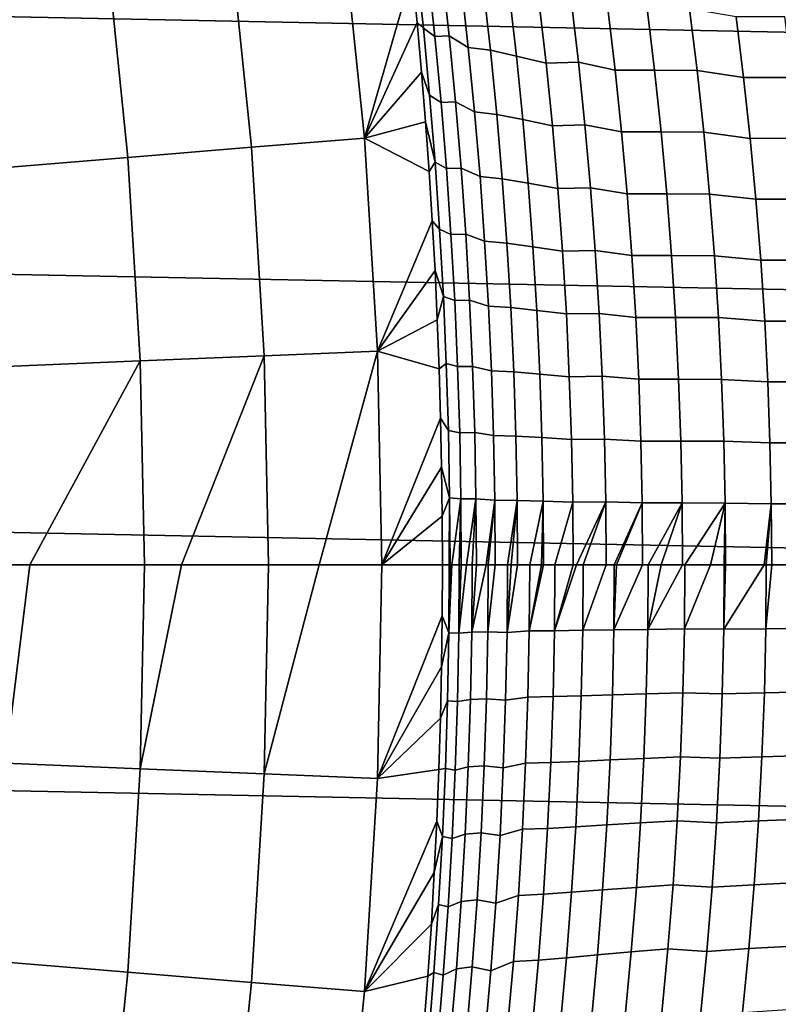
# Model space of a CAD drawing. Header units: metres. Extents: x -32 to 117, y -314 to 32.
# Tile 195 of 256: x 24.39 to 28.19, y -2.2 to 2.73. Entities that reach past the tile are written whole.
import ezdxf

# ---------------------------------------------------------------- set-up
doc = ezdxf.new("R2010")
doc.units = ezdxf.units.M
doc.layers.add('solid_24_501_064_XXX', color=7, linetype='CONTINUOUS')

msp = doc.modelspace()

# ---------------------------------------------------------------- linework, layer by layer
at = {"layer": 'solid_24_501_064_XXX'}
for points in [[(-32.089672, 5.148039, -303.5), (32.269005, 3.867984, -303.5), (32.397263, 2.582068, -303.5), (-32.269005, 3.867984, -303.5)], [(-32.269005, 3.867984, -303.5), (32.397263, 2.582068, -303.5), (32.474281, 1.29249, -303.5), (-32.397263, 2.582068, -303.5)], [(26.354031, 2.964261, 87.786125), (26.327305, 3.21439, 87.749245), (26.005852, 3.199101, 92.171654), (26.114697, 2.135697, 92.171654)], [(26.114697, 2.135697, 92.171654), (26.005852, 3.199101, 92.171654), (25.443037, 3.129866, 99.382652), (25.549526, 2.089476, 99.382652)], [(25.549526, 2.089476, 99.382652), (25.443037, 3.129866, 99.382652), (24.826681, 3.054045, 106.589211), (24.930592, 2.038859, 106.589211)], [(24.930592, 2.038859, 106.589211), (24.826681, 3.054045, 106.589211), (24.156818, 2.971642, 113.790924), (24.257925, 1.983847, 113.790924)], [(26.374695, 3.021526, 87.476868), (26.354031, 2.964261, 87.786125), (26.378529, 2.714652, 87.819824), (26.410009, 2.686306, 87.501358)], [(26.374695, 3.021526, 87.476868), (26.410009, 2.686306, 87.501358), (26.46715, 2.644714, 87.103683), (26.431973, 2.974762, 87.079697)], [(26.378529, 2.714652, 87.819824), (26.354031, 2.964261, 87.786125), (26.114697, 2.135697, 92.171654)], [(26.46715, 2.644714, 87.103683), (26.53863, 2.647043, 86.706039), (26.502443, 2.977367, 86.681755), (26.431973, 2.974762, 87.079697)], [(26.502443, 2.977367, 86.681755), (26.53863, 2.647043, 86.706039), (26.634861, 2.58982, 86.316414), (26.59931, 2.91302, 86.292908)], [(26.634861, 2.58982, 86.316414), (26.745075, 2.575841, 85.928612), (26.709019, 2.897282, 85.905075), (26.59931, 2.91302, 86.292908)], [(26.709019, 2.897282, 85.905075), (26.745075, 2.575841, 85.928612), (26.875174, 2.54599, 85.547539), (26.83909, 2.863695, 85.524261)], [(26.83909, 2.863695, 85.524261), (26.875174, 2.54599, 85.547539), (27.023909, 2.509886, 85.173393), (26.988028, 2.823074, 85.150475)], [(27.023909, 2.509886, 85.173393), (27.185701, 2.515849, 84.803665), (27.148861, 2.829736, 84.780312), (26.988028, 2.823074, 85.150475)], [(27.148861, 2.829736, 84.780312), (27.185701, 2.515849, 84.803665), (27.369846, 2.475595, 84.445274), (27.333435, 2.784442, 84.422356)], [(27.369846, 2.475595, 84.445274), (27.566427, 2.475363, 84.093025), (27.529327, 2.784129, 84.069771), (27.333435, 2.784442, 84.422356)], [(27.566427, 2.475363, 84.093025), (27.779591, 2.473628, 83.750565), (27.741886, 2.78212, 83.727005), (27.529327, 2.784129, 84.069771)], [(27.741886, 2.78212, 83.727005), (27.779591, 2.473628, 83.750565), (28.012562, 2.438752, 83.420952), (27.975319, 2.742861, 83.397713)], [(26.400816, 2.465533, 87.850441), (26.378529, 2.714652, 87.819824), (26.114697, 2.135697, 92.171654)], [(26.44121, 2.35086, 87.522942), (26.410009, 2.686306, 87.501358), (26.378529, 2.714652, 87.819824), (26.400816, 2.465533, 87.850441)], [(28.012562, 2.438752, 83.420952), (28.256979, 2.439001, 83.100021), (28.219189, 2.743074, 83.076424), (27.975319, 2.742861, 83.397713)], [(26.410009, 2.686306, 87.501358), (26.44121, 2.35086, 87.522942), (26.498228, 2.314449, 87.124809), (26.46715, 2.644714, 87.103683)], [(26.498228, 2.314449, 87.124809), (26.570601, 2.316496, 86.72744), (26.53863, 2.647043, 86.706039), (26.46715, 2.644714, 87.103683)], [(26.53863, 2.647043, 86.706039), (26.570601, 2.316496, 86.72744), (26.666267, 2.266407, 86.337128), (26.634861, 2.58982, 86.316414)], [(-32.397263, 2.582068, -303.5), (32.474281, 1.29249, -303.5), (32.5, 0, -303.5), (-32.474281, 1.29249, -303.5)], [(26.666267, 2.266407, 86.337128), (26.77693, 2.254184, 85.949348), (26.745075, 2.575841, 85.928612), (26.634861, 2.58982, 86.316414)], [(26.745075, 2.575841, 85.928612), (26.77693, 2.254184, 85.949348), (26.907051, 2.228068, 85.568054), (26.875174, 2.54599, 85.547539)], [(26.875174, 2.54599, 85.547539), (26.907051, 2.228068, 85.568054), (27.055611, 2.196481, 85.193596), (27.023909, 2.509886, 85.173393)], [(27.055611, 2.196481, 85.193596), (27.218252, 2.201729, 84.824234), (27.185701, 2.515849, 84.803665), (27.023909, 2.509886, 85.173393)], [(27.185701, 2.515849, 84.803665), (27.218252, 2.201729, 84.824234), (27.402018, 2.166515, 84.465477), (27.369846, 2.475595, 84.445274)], [(26.420908, 2.216878, 87.878036), (26.400816, 2.465533, 87.850441), (26.114697, 2.135697, 92.171654)], [(26.468277, 2.015232, 87.541634), (26.44121, 2.35086, 87.522942), (26.400816, 2.465533, 87.850441), (26.420908, 2.216878, 87.878036)], [(27.402018, 2.166515, 84.465477), (27.599211, 2.166347, 84.113518), (27.566427, 2.475363, 84.093025), (27.369846, 2.475595, 84.445274)], [(27.599211, 2.166347, 84.113518), (27.812908, 2.164867, 83.771339), (27.779591, 2.473628, 83.750565), (27.566427, 2.475363, 84.093025)], [(27.779591, 2.473628, 83.750565), (27.812908, 2.164867, 83.771339), (28.045471, 2.13437, 83.441444), (28.012562, 2.438752, 83.420952)], [(28.045471, 2.13437, 83.441444), (28.290373, 2.134633, 83.120827), (28.256979, 2.439001, 83.100021), (28.012562, 2.438752, 83.420952)], [(26.44121, 2.35086, 87.522942), (26.468277, 2.015232, 87.541634), (26.525188, 1.98401, 87.143112), (26.498228, 2.314449, 87.124809)], [(26.525188, 1.98401, 87.143112), (26.598335, 1.98577, 86.745972), (26.570601, 2.316496, 86.72744), (26.498228, 2.314449, 87.124809)], [(26.570601, 2.316496, 86.72744), (26.598335, 1.98577, 86.745972), (26.693516, 1.942825, 86.355072), (26.666267, 2.266407, 86.337128)], [(26.693516, 1.942825, 86.355072), (26.804567, 1.932354, 85.967308), (26.77693, 2.254184, 85.949348), (26.666267, 2.266407, 86.337128)], [(26.77693, 2.254184, 85.949348), (26.804567, 1.932354, 85.967308), (26.93471, 1.909972, 85.585823), (26.907051, 2.228068, 85.568054)], [(26.907051, 2.228068, 85.568054), (26.93471, 1.909972, 85.585823), (27.083115, 1.882901, 85.21109), (27.055611, 2.196481, 85.193596)], [(26.43882, 1.968656, 87.902695), (26.420908, 2.216878, 87.878036), (26.114697, 2.135697, 92.171654)], [(26.468277, 2.015232, 87.541634), (26.420908, 2.216878, 87.878036), (26.43882, 1.968656, 87.902695)], [(27.083115, 1.882901, 85.21109), (27.246492, 1.887422, 84.842056), (27.218252, 2.201729, 84.824234), (27.055611, 2.196481, 85.193596)], [(27.218252, 2.201729, 84.824234), (27.246492, 1.887422, 84.842056), (27.42993, 1.857245, 84.482979), (27.402018, 2.166515, 84.465477)], [(26.180077, 1.068738, 92.171654), (26.114697, 2.135697, 92.171654), (25.549526, 2.089476, 99.382652), (25.613491, 1.045608, 99.382652)], [(26.454567, 1.720838, 87.924492), (26.43882, 1.968656, 87.902695), (26.114697, 2.135697, 92.171654), (26.180077, 1.068738, 92.171654)], [(27.42993, 1.857245, 84.482979), (27.627655, 1.857127, 84.131271), (27.599211, 2.166347, 84.113518), (27.402018, 2.166515, 84.465477)], [(27.627655, 1.857127, 84.131271), (27.841818, 1.855887, 83.78933), (27.812908, 2.164867, 83.771339), (27.599211, 2.166347, 84.113518)], [(27.812908, 2.164867, 83.771339), (27.841818, 1.855887, 83.78933), (28.074028, 1.829761, 83.459198), (28.045471, 2.13437, 83.441444)], [(28.074028, 1.829761, 83.459198), (28.319349, 1.830021, 83.138855), (28.290373, 2.134633, 83.120827), (28.045471, 2.13437, 83.441444)], [(25.613491, 1.045608, 99.382652), (25.549526, 2.089476, 99.382652), (24.930592, 2.038859, 106.589211), (24.993006, 1.020278, 106.589211)], [(24.993006, 1.020278, 106.589211), (24.930592, 2.038859, 106.589211), (24.257925, 1.983847, 113.790924), (24.318655, 0.99275, 113.790924)], [(26.491192, 1.679464, 87.557457), (26.468277, 2.015232, 87.541634), (26.43882, 1.968656, 87.902695), (26.454567, 1.720838, 87.924492)], [(26.468277, 2.015232, 87.541634), (26.491192, 1.679464, 87.557457), (26.548014, 1.653438, 87.158607), (26.525188, 1.98401, 87.143112)], [(26.548014, 1.653438, 87.158607), (26.62182, 1.654908, 86.761658), (26.598335, 1.98577, 86.745972), (26.525188, 1.98401, 87.143112)], [(26.598335, 1.98577, 86.745972), (26.62182, 1.654908, 86.761658), (26.716585, 1.619114, 86.370255), (26.693516, 1.942825, 86.355072)], [(26.716585, 1.619114, 86.370255), (26.827969, 1.610392, 85.982506), (26.804567, 1.932354, 85.967308), (26.693516, 1.942825, 86.355072)], [(26.804567, 1.932354, 85.967308), (26.827969, 1.610392, 85.982506), (26.958128, 1.591743, 85.600861), (26.93471, 1.909972, 85.585823)], [(26.93471, 1.909972, 85.585823), (26.958128, 1.591743, 85.600861), (27.106403, 1.569187, 85.225899), (27.083115, 1.882901, 85.21109)], [(27.106403, 1.569187, 85.225899), (27.270409, 1.57297, 84.85714), (27.246492, 1.887422, 84.842056), (27.083115, 1.882901, 85.21109)], [(27.246492, 1.887422, 84.842056), (27.270409, 1.57297, 84.85714), (27.453566, 1.547829, 84.497787), (27.42993, 1.857245, 84.482979)], [(27.453566, 1.547829, 84.497787), (27.651745, 1.547748, 84.146294), (27.627655, 1.857127, 84.131271), (27.42993, 1.857245, 84.482979)], [(27.651745, 1.547748, 84.146294), (27.866302, 1.546735, 83.804558), (27.841818, 1.855887, 83.78933), (27.627655, 1.857127, 84.131271)], [(27.841818, 1.855887, 83.78933), (27.866302, 1.546735, 83.804558), (28.098213, 1.524975, 83.474228), (28.074028, 1.829761, 83.459198)], [(28.098213, 1.524975, 83.474228), (28.343893, 1.525216, 83.154121), (28.319349, 1.830021, 83.138855), (28.074028, 1.829761, 83.459198)], [(26.468163, 1.473444, 87.943428), (26.454567, 1.720838, 87.924492), (26.180077, 1.068738, 92.171654)], [(26.509947, 1.3436, 87.570412), (26.491192, 1.679464, 87.557457), (26.454567, 1.720838, 87.924492), (26.468163, 1.473444, 87.943428)], [(26.491192, 1.679464, 87.557457), (26.509947, 1.3436, 87.570412), (26.566696, 1.322775, 87.171288), (26.548014, 1.653438, 87.158607)], [(26.566696, 1.322775, 87.171288), (26.641041, 1.323953, 86.774498), (26.62182, 1.654908, 86.761658), (26.548014, 1.653438, 87.158607)], [(26.62182, 1.654908, 86.761658), (26.641041, 1.323953, 86.774498), (26.735468, 1.295313, 86.38269), (26.716585, 1.619114, 86.370255)], [(26.735468, 1.295313, 86.38269), (26.847122, 1.288339, 85.994957), (26.827969, 1.610392, 85.982506), (26.716585, 1.619114, 86.370255)], [(26.827969, 1.610392, 85.982506), (26.847122, 1.288339, 85.994957), (26.977297, 1.273422, 85.613182), (26.958128, 1.591743, 85.600861)], [(26.958128, 1.591743, 85.600861), (26.977297, 1.273422, 85.613182), (27.125467, 1.255381, 85.238029), (27.106403, 1.569187, 85.225899)], [(27.125467, 1.255381, 85.238029), (27.289988, 1.258416, 84.869492), (27.270409, 1.57297, 84.85714), (27.106403, 1.569187, 85.225899)], [(27.270409, 1.57297, 84.85714), (27.289988, 1.258416, 84.869492), (27.472918, 1.238308, 84.509926), (27.453566, 1.547829, 84.497787)], [(27.472918, 1.238308, 84.509926), (27.671469, 1.238255, 84.158607), (27.651745, 1.547748, 84.146294), (27.453566, 1.547829, 84.497787)], [(27.671469, 1.238255, 84.158607), (27.886349, 1.237458, 83.817039), (27.866302, 1.546735, 83.804558), (27.651745, 1.547748, 84.146294)], [(27.866302, 1.546735, 83.804558), (27.886349, 1.237458, 83.817039), (28.118017, 1.220058, 83.486542), (28.098213, 1.524975, 83.474228)], [(28.118017, 1.220058, 83.486542), (28.363991, 1.220266, 83.166626), (28.343893, 1.525216, 83.154121), (28.098213, 1.524975, 83.474228)], [(26.479626, 1.226542, 87.959412), (26.468163, 1.473444, 87.943428), (26.180077, 1.068738, 92.171654)], [(26.509947, 1.3436, 87.570412), (26.468163, 1.473444, 87.943428), (26.479626, 1.226542, 87.959412)], [(26.509947, 1.3436, 87.570412), (26.479626, 1.226542, 87.959412), (26.488972, 0.98015, 87.972443), (26.524534, 1.007681, 87.580513)], [(26.509947, 1.3436, 87.570412), (26.524534, 1.007681, 87.580513), (26.581226, 0.99206, 87.181183), (26.566696, 1.322775, 87.171288)], [(32.474281, -1.29249, -303.5), (-32.5, 0, -303.5), (-32.474281, 1.29249, -303.5), (32.5, 0, -303.5)], [(26.581226, 0.99206, 87.181183), (26.655993, 0.992944, 86.784508), (26.641041, 1.323953, 86.774498), (26.566696, 1.322775, 87.171288)], [(26.641041, 1.323953, 86.774498), (26.655993, 0.992944, 86.784508), (26.750156, 0.971464, 86.39238), (26.735468, 1.295313, 86.38269)], [(26.750156, 0.971464, 86.39238), (26.862022, 0.966234, 86.004662), (26.847122, 1.288339, 85.994957), (26.735468, 1.295313, 86.38269)], [(26.847122, 1.288339, 85.994957), (26.862022, 0.966234, 86.004662), (26.99221, 0.955049, 85.62278), (26.977297, 1.273422, 85.613182)], [(26.977297, 1.273422, 85.613182), (26.99221, 0.955049, 85.62278), (27.140299, 0.94152, 85.247482), (27.125467, 1.255381, 85.238029)], [(27.140299, 0.94152, 85.247482), (27.30522, 0.943802, 84.87912), (27.289988, 1.258416, 84.869492), (27.125467, 1.255381, 85.238029)], [(27.289988, 1.258416, 84.869492), (27.30522, 0.943802, 84.87912), (27.487974, 0.928724, 84.519379), (27.472918, 1.238308, 84.509926)], [(27.487974, 0.928724, 84.519379), (27.686813, 0.928691, 84.168198), (27.671469, 1.238255, 84.158607), (27.472918, 1.238308, 84.509926)], [(27.686813, 0.928691, 84.168198), (27.901949, 0.9281, 83.826759), (27.886349, 1.237458, 83.817039), (27.671469, 1.238255, 84.158607)], [(27.886349, 1.237458, 83.817039), (27.901949, 0.9281, 83.826759), (28.133429, 0.915056, 83.49614), (28.118017, 1.220058, 83.486542)], [(26.488972, 0.98015, 87.972443), (26.479626, 1.226542, 87.959412), (26.180077, 1.068738, 92.171654)], [(28.133429, 0.915056, 83.49614), (28.379633, 0.915221, 83.176376), (28.363991, 1.220266, 83.166626), (28.118017, 1.220058, 83.486542)], [(25.199446, 0, 104.500008), (25.613491, 1.045608, 99.382652), (24.993006, 1.020278, 106.589211), (25.013823, 0, 106.589211)], [(25.199446, 0, 104.500008), (25.634825, 0, 99.382652), (25.613491, 1.045608, 99.382652)], [(25.887814, 0, 96.25032), (26.180077, 1.068738, 92.171654), (25.613491, 1.045608, 99.382652), (25.634825, 0, 99.382652)], [(25.887814, 0, 96.25032), (26.201881, 0, 92.171654), (26.180077, 1.068738, 92.171654)], [(26.496216, 0.734284, 87.982521), (26.488972, 0.98015, 87.972443), (26.180077, 1.068738, 92.171654), (26.201881, 0, 92.171654)], [(24.440449, 0, 112.7435), (24.993006, 1.020278, 106.589211), (24.318655, 0.99275, 113.790924), (24.338911, 0, 113.790924)], [(24.440449, 0, 112.7435), (25.013823, 0, 106.589211), (24.993006, 1.020278, 106.589211)], [(26.534952, 0.671748, 87.587753), (26.524534, 1.007681, 87.580513), (26.488972, 0.98015, 87.972443), (26.496216, 0.734284, 87.982521)], [(26.524534, 1.007681, 87.580513), (26.534952, 0.671748, 87.587753), (26.591604, 0.661333, 87.188271), (26.581226, 0.99206, 87.181183)], [(26.591604, 0.661333, 87.188271), (26.66667, 0.661922, 86.791687), (26.655993, 0.992944, 86.784508), (26.581226, 0.99206, 87.181183)], [(26.655993, 0.992944, 86.784508), (26.66667, 0.661922, 86.791687), (26.760645, 0.647603, 86.39933), (26.750156, 0.971464, 86.39238)], [(26.760645, 0.647603, 86.39933), (26.872663, 0.644117, 86.01162), (26.862022, 0.966234, 86.004662), (26.750156, 0.971464, 86.39238)], [(26.862022, 0.966234, 86.004662), (26.872663, 0.644117, 86.01162), (27.002861, 0.636661, 85.629662), (26.99221, 0.955049, 85.62278)], [(26.99221, 0.955049, 85.62278), (27.002861, 0.636661, 85.629662), (27.150892, 0.627644, 85.254257), (27.140299, 0.94152, 85.247482)], [(27.150892, 0.627644, 85.254257), (27.316101, 0.629167, 84.886024), (27.30522, 0.943802, 84.87912), (27.140299, 0.94152, 85.247482)], [(27.30522, 0.943802, 84.87912), (27.316101, 0.629167, 84.886024), (27.49873, 0.619118, 84.526161), (27.487974, 0.928724, 84.519379)], [(27.49873, 0.619118, 84.526161), (27.697779, 0.619099, 84.175079), (27.686813, 0.928691, 84.168198), (27.487974, 0.928724, 84.519379)], [(27.697779, 0.619099, 84.175079), (27.913097, 0.618708, 83.833733), (27.901949, 0.9281, 83.826759), (27.686813, 0.928691, 84.168198)], [(27.901949, 0.9281, 83.826759), (27.913097, 0.618708, 83.833733), (28.144442, 0.610016, 83.503021), (28.133429, 0.915056, 83.49614)], [(28.144442, 0.610016, 83.503021), (28.390812, 0.61013, 83.183357), (28.379633, 0.915221, 83.176376), (28.133429, 0.915056, 83.49614)], [(26.501375, 0.48896, 87.989647), (26.496216, 0.734284, 87.982521), (26.201881, 0, 92.171654)], [(26.541197, 0.335841, 87.592125), (26.534952, 0.671748, 87.587753), (26.496216, 0.734284, 87.982521), (26.501375, 0.48896, 87.989647)], [(26.534952, 0.671748, 87.587753), (26.541197, 0.335841, 87.592125), (26.597826, 0.330634, 87.192551), (26.591604, 0.661333, 87.188271)], [(26.597826, 0.330634, 87.192551), (26.673073, 0.330928, 86.796021), (26.66667, 0.661922, 86.791687), (26.591604, 0.661333, 87.188271)], [(26.66667, 0.661922, 86.791687), (26.673073, 0.330928, 86.796021), (26.766935, 0.323769, 86.403526), (26.760645, 0.647603, 86.39933)], [(26.766935, 0.323769, 86.403526), (26.879045, 0.322026, 86.015823), (26.872663, 0.644117, 86.01162), (26.760645, 0.647603, 86.39933)], [(26.872663, 0.644117, 86.01162), (26.879045, 0.322026, 86.015823), (27.009249, 0.318299, 85.63382), (27.002861, 0.636661, 85.629662)], [(27.002861, 0.636661, 85.629662), (27.009249, 0.318299, 85.63382), (27.157248, 0.313791, 85.258347), (27.150892, 0.627644, 85.254257)], [(27.157248, 0.313791, 85.258347), (27.32263, 0.314553, 84.89019), (27.316101, 0.629167, 84.886024), (27.150892, 0.627644, 85.254257)], [(27.316101, 0.629167, 84.886024), (27.32263, 0.314553, 84.89019), (27.505184, 0.30953, 84.530251), (27.49873, 0.619118, 84.526161)], [(27.505184, 0.30953, 84.530251), (27.704359, 0.309521, 84.17923), (27.697779, 0.619099, 84.175079), (27.49873, 0.619118, 84.526161)], [(27.704359, 0.309521, 84.17923), (27.919786, 0.309327, 83.837936), (27.913097, 0.618708, 83.833733), (27.697779, 0.619099, 84.175079)], [(27.913097, 0.618708, 83.833733), (27.919786, 0.309327, 83.837936), (28.151052, 0.304982, 83.507172), (28.144442, 0.610016, 83.503021)], [(28.151052, 0.304982, 83.507172), (28.397524, 0.30504, 83.187576), (28.390812, 0.61013, 83.183357), (28.144442, 0.610016, 83.503021)], [(26.504467, 0.244194, 87.99382), (26.501375, 0.48896, 87.989647), (26.201881, 0, 92.171654)], [(26.541197, 0.335841, 87.592125), (26.501375, 0.48896, 87.989647), (26.504467, 0.244194, 87.99382)], [(26.539305, 0, 87.627945), (26.541197, 0.335841, 87.592125), (26.504467, 0.244194, 87.99382), (26.505505, 0, 87.995041)], [(26.541197, 0.335841, 87.592125), (26.539305, 0, 87.627945), (26.54328, 0, 87.59362)], [(26.541197, 0.335841, 87.592125), (26.54328, 0, 87.59362), (26.55234, 0, 87.519501), (26.597826, 0.330634, 87.192551)], [(26.597826, 0.330634, 87.192551), (26.55234, 0, 87.519501), (26.588871, 0, 87.262276)], [(26.597826, 0.330634, 87.192551), (26.588871, 0, 87.262276), (26.599901, 0, 87.194016)], [(26.597826, 0.330634, 87.192551), (26.599901, 0, 87.194016), (26.625521, 0, 87.047295), (26.673073, 0.330928, 86.796021)], [(26.673073, 0.330928, 86.796021), (26.625521, 0, 87.047295), (26.654078, 0, 86.899063)], [(26.673073, 0.330928, 86.796021), (26.654078, 0, 86.899063), (26.675207, 0, 86.797501)], [(26.673073, 0.330928, 86.796021), (26.675207, 0, 86.797501), (26.724817, 0, 86.57988), (26.766935, 0.323769, 86.403526)], [(26.766935, 0.323769, 86.403526), (26.724817, 0, 86.57988), (26.734804, 0, 86.538986)], [(26.766935, 0.323769, 86.403526), (26.734804, 0, 86.538986), (26.769033, 0, 86.404961)], [(26.766935, 0.323769, 86.403526), (26.769033, 0, 86.404961), (26.830904, -0.000001, 86.182701), (26.879045, 0.322026, 86.015823)], [(26.879045, 0.322026, 86.015823), (26.830904, -0.000001, 86.182701), (26.84992, -0.000001, 86.118698)], [(26.879045, 0.322026, 86.015823), (26.84992, -0.000001, 86.118698), (26.881174, -0.000001, 86.01725)], [(26.879045, 0.322026, 86.015823), (26.881174, -0.000001, 86.01725), (26.9422, -0.000001, 85.830872), (27.009249, 0.318299, 85.63382)], [(27.009249, 0.318299, 85.63382), (26.9422, -0.000001, 85.830872), (27.000444, -0.000001, 85.665184)], [(27.009249, 0.318299, 85.63382), (27.000444, -0.000001, 85.665184), (27.011381, -0.000001, 85.635239)], [(27.009249, 0.318299, 85.63382), (27.011381, -0.000001, 85.635239), (27.068487, -0.000001, 85.484138), (27.157248, 0.313791, 85.258347)], [(27.157248, 0.313791, 85.258347), (27.068487, -0.000001, 85.484138), (27.159369, -0.000001, 85.259743)], [(27.157248, 0.313791, 85.258347), (27.159369, -0.000001, 85.259743), (27.175926, -0.000001, 85.220726), (27.32263, 0.314553, 84.89019)], [(27.32263, 0.314553, 84.89019), (27.175926, -0.000001, 85.220726), (27.209532, -0.000001, 85.143143)], [(27.32263, 0.314553, 84.89019), (27.209532, -0.000001, 85.143143), (27.324808, -0.000001, 84.891617)], [(27.32263, 0.314553, 84.89019), (27.324808, -0.000001, 84.891617), (27.365076, -0.000001, 84.80851), (27.505184, 0.30953, 84.530251)], [(27.505184, 0.30953, 84.530251), (27.365076, -0.000001, 84.80851), (27.375822, -0.000001, 84.786705)], [(27.505184, 0.30953, 84.530251), (27.375822, -0.000001, 84.786705), (27.507338, -0.000001, 84.531647)], [(27.505184, 0.30953, 84.530251), (27.507338, -0.000001, 84.531647), (27.534832, -0.000001, 84.480858), (27.704359, 0.309521, 84.17923)], [(27.704359, 0.309521, 84.17923), (27.534832, -0.000001, 84.480858), (27.599518, -0.000001, 84.364456)], [(27.704359, 0.309521, 84.17923), (27.599518, -0.000001, 84.364456), (27.706556, -0.000001, 84.180649)], [(27.704359, 0.309521, 84.17923), (27.706556, -0.000001, 84.180649), (27.718487, -0.000001, 84.160789), (27.919786, 0.309327, 83.837936)], [(27.919786, 0.309327, 83.837936), (27.718487, -0.000001, 84.160789), (27.846319, -0.000001, 83.955284)], [(27.919786, 0.309327, 83.837936), (27.846319, -0.000001, 83.955284), (27.915705, -0.000001, 83.848892)], [(27.919786, 0.309327, 83.837936), (27.915705, -0.000001, 83.848892), (27.922022, -0.000001, 83.839371)], [(27.919786, 0.309327, 83.837936), (27.922022, -0.000001, 83.839371), (28.115465, -0.000001, 83.560448), (28.151052, 0.304982, 83.507172)], [(28.151052, 0.304982, 83.507172), (28.115465, -0.000001, 83.560448), (28.12612, -0.000001, 83.545746)], [(28.151052, 0.304982, 83.507172), (28.12612, -0.000001, 83.545746), (28.153263, -0.000001, 83.508591)], [(28.151052, 0.304982, 83.507172), (28.153263, -0.000001, 83.508591), (28.349346, -0.000001, 83.251907), (28.397524, 0.30504, 83.187576)], [(26.505505, 0, 87.995041), (26.504467, 0.244194, 87.99382), (26.201881, 0, 92.171654)], [(32.397263, -2.582068, -303.5), (-32.474281, -1.29249, -303.5), (-32.5, 0, -303.5), (32.474281, -1.29249, -303.5)], [(26.504372, -0.255297, 87.993683), (26.505505, 0, 87.995041), (26.201881, 0, 92.171654), (26.180077, -1.068738, 92.171654)], [(26.53718, -0.339887, 87.626427), (26.539305, 0, 87.627945), (26.505505, 0, 87.995041), (26.504372, -0.255297, 87.993683)], [(24.318655, -0.99275, 113.790924), (24.440449, 0, 112.7435), (24.338911, 0, 113.790924)], [(24.993006, -1.020278, 106.589211), (25.013823, 0, 106.589211), (24.440449, 0, 112.7435), (24.318655, -0.99275, 113.790924)], [(24.993006, -1.020278, 106.589211), (25.199446, 0, 104.500008), (25.013823, 0, 106.589211)], [(25.613491, -1.045608, 99.382652), (25.634825, 0, 99.382652), (25.199446, 0, 104.500008), (24.993006, -1.020278, 106.589211)], [(25.613491, -1.045608, 99.382652), (25.887814, 0, 96.25032), (25.634825, 0, 99.382652)], [(26.180077, -1.068738, 92.171654), (26.201881, 0, 92.171654), (25.887814, 0, 96.25032), (25.613491, -1.045608, 99.382652)], [(26.54328, 0, 87.59362), (26.539305, 0, 87.627945), (26.53718, -0.339887, 87.626427)], [(26.55234, 0, 87.519501), (26.54328, 0, 87.59362), (26.53718, -0.339887, 87.626427)], [(26.58666, -0.342215, 87.260719), (26.588871, 0, 87.262276), (26.55234, 0, 87.519501), (26.53718, -0.339887, 87.626427)], [(26.599901, 0, 87.194016), (26.588871, 0, 87.262276), (26.58666, -0.342215, 87.260719)], [(26.625521, 0, 87.047295), (26.599901, 0, 87.194016), (26.58666, -0.342215, 87.260719)], [(26.65188, -0.337023, 86.897545), (26.654078, 0, 86.899063), (26.625521, 0, 87.047295), (26.58666, -0.342215, 87.260719)], [(26.675207, 0, 86.797501), (26.654078, 0, 86.899063), (26.65188, -0.337023, 86.897545)], [(26.724817, 0, 86.57988), (26.675207, 0, 86.797501), (26.65188, -0.337023, 86.897545)], [(26.732574, -0.335404, 86.53746), (26.734804, 0, 86.538986), (26.724817, 0, 86.57988), (26.65188, -0.337023, 86.897545)], [(26.769033, 0, 86.404961), (26.734804, 0, 86.538986), (26.732574, -0.335404, 86.53746)], [(26.828579, -0.338531, 86.181137), (26.830904, -0.000001, 86.182701), (26.769033, 0, 86.404961), (26.732574, -0.335404, 86.53746)], [(26.84992, -0.000001, 86.118698), (26.830904, -0.000001, 86.182701), (26.828579, -0.338531, 86.181137)], [(26.881174, -0.000001, 86.01725), (26.84992, -0.000001, 86.118698), (26.828579, -0.338531, 86.181137)], [(26.93993, -0.330783, 85.829353), (26.9422, -0.000001, 85.830872), (26.881174, -0.000001, 86.01725), (26.828579, -0.338531, 86.181137)], [(27.000444, -0.000001, 85.665184), (26.9422, -0.000001, 85.830872), (26.93993, -0.330783, 85.829353)], [(27.011381, -0.000001, 85.635239), (27.000444, -0.000001, 85.665184), (26.93993, -0.330783, 85.829353)], [(27.066181, -0.329734, 85.482613), (27.068487, -0.000001, 85.484138), (27.011381, -0.000001, 85.635239), (26.93993, -0.330783, 85.829353)], [(27.159369, -0.000001, 85.259743), (27.068487, -0.000001, 85.484138), (27.066181, -0.329734, 85.482613)], [(27.175926, -0.000001, 85.220726), (27.159369, -0.000001, 85.259743), (27.066181, -0.329734, 85.482613)], [(27.207205, -0.327768, 85.141617), (27.209532, -0.000001, 85.143143), (27.175926, -0.000001, 85.220726), (27.066181, -0.329734, 85.482613)], [(27.324808, -0.000001, 84.891617), (27.209532, -0.000001, 85.143143), (27.207205, -0.327768, 85.141617)], [(27.362736, -0.325349, 84.806992), (27.365076, -0.000001, 84.80851), (27.324808, -0.000001, 84.891617), (27.207205, -0.327768, 85.141617)], [(27.375822, -0.000001, 84.786705), (27.365076, -0.000001, 84.80851), (27.362736, -0.325349, 84.806992)], [(27.507338, -0.000001, 84.531647), (27.375822, -0.000001, 84.786705), (27.362736, -0.325349, 84.806992)], [(27.532484, -0.322795, 84.47934), (27.534832, -0.000001, 84.480858), (27.507338, -0.000001, 84.531647), (27.362736, -0.325349, 84.806992)], [(27.599518, -0.000001, 84.364456), (27.534832, -0.000001, 84.480858), (27.532484, -0.322795, 84.47934)], [(27.706556, -0.000001, 84.180649), (27.599518, -0.000001, 84.364456), (27.532484, -0.322795, 84.47934)], [(27.716135, -0.320258, 84.159279), (27.718487, -0.000001, 84.160789), (27.706556, -0.000001, 84.180649), (27.532484, -0.322795, 84.47934)], [(27.846319, -0.000001, 83.955284), (27.718487, -0.000001, 84.160789), (27.716135, -0.320258, 84.159279)], [(27.913277, -0.322638, 83.847336), (27.915705, -0.000001, 83.848892), (27.846319, -0.000001, 83.955284), (27.716135, -0.320258, 84.159279)], [(27.922022, -0.000001, 83.839371), (27.915705, -0.000001, 83.848892), (27.913277, -0.322638, 83.847336)], [(28.115465, -0.000001, 83.560448), (27.922022, -0.000001, 83.839371), (27.913277, -0.322638, 83.847336)], [(28.123692, -0.320166, 83.544197), (28.12612, -0.000001, 83.545746), (28.115465, -0.000001, 83.560448), (27.913277, -0.322638, 83.847336)], [(28.153263, -0.000001, 83.508591), (28.12612, -0.000001, 83.545746), (28.123692, -0.320166, 83.544197)], [(28.346916, -0.318012, 83.250351), (28.349346, -0.000001, 83.251907), (28.153263, -0.000001, 83.508591), (28.123692, -0.320166, 83.544197)], [(26.500994, -0.511199, 87.989105), (26.504372, -0.255297, 87.993683), (26.180077, -1.068738, 92.171654)], [(26.53718, -0.339887, 87.626427), (26.504372, -0.255297, 87.993683), (26.500994, -0.511199, 87.989105)], [(26.53718, -0.339887, 87.626427), (26.500994, -0.511199, 87.989105), (26.495354, -0.76769, 87.981308), (26.530796, -0.679836, 87.621956)], [(26.580025, -0.684494, 87.256149), (26.58666, -0.342215, 87.260719), (26.53718, -0.339887, 87.626427), (26.530796, -0.679836, 87.621956)], [(26.65188, -0.337023, 86.897545), (26.58666, -0.342215, 87.260719), (26.580025, -0.684494, 87.256149), (26.645283, -0.674109, 86.893066)], [(26.725883, -0.670871, 86.53299), (26.732574, -0.335404, 86.53746), (26.65188, -0.337023, 86.897545), (26.645283, -0.674109, 86.893066)], [(26.8216, -0.677125, 86.176529), (26.828579, -0.338531, 86.181137), (26.732574, -0.335404, 86.53746), (26.725883, -0.670871, 86.53299)], [(26.93993, -0.330783, 85.829353), (26.828579, -0.338531, 86.181137), (26.8216, -0.677125, 86.176529), (26.933115, -0.661626, 85.824905)], [(27.059259, -0.659528, 85.478142), (27.066181, -0.329734, 85.482613), (26.93993, -0.330783, 85.829353), (26.933115, -0.661626, 85.824905)], [(27.200222, -0.655594, 85.137146), (27.207205, -0.327768, 85.141617), (27.066181, -0.329734, 85.482613), (27.059259, -0.659528, 85.478142)], [(27.355719, -0.650755, 84.802528), (27.362736, -0.325349, 84.806992), (27.207205, -0.327768, 85.141617), (27.200222, -0.655594, 85.137146)], [(27.532484, -0.322795, 84.47934), (27.362736, -0.325349, 84.806992), (27.355719, -0.650755, 84.802528), (27.525446, -0.645644, 84.474892)], [(27.716135, -0.320258, 84.159279), (27.532484, -0.322795, 84.47934), (27.525446, -0.645644, 84.474892), (27.709084, -0.640569, 84.154839)], [(27.906002, -0.645327, 83.842773), (27.913277, -0.322638, 83.847336), (27.716135, -0.320258, 84.159279), (27.709084, -0.640569, 84.154839)], [(28.123692, -0.320166, 83.544197), (27.913277, -0.322638, 83.847336), (27.906002, -0.645327, 83.842773), (28.116421, -0.64038, 83.539635)], [(28.346916, -0.318012, 83.250351), (28.123692, -0.320166, 83.544197), (28.116421, -0.64038, 83.539635), (28.339643, -0.636071, 83.245796)], [(26.495354, -0.76769, 87.981308), (26.500994, -0.511199, 87.989105), (26.180077, -1.068738, 92.171654)], [(27.709084, -0.640569, 84.154839), (27.525446, -0.645644, 84.474892), (27.513716, -0.968504, 84.467514), (27.697334, -0.960886, 84.147484)], [(27.893883, -0.968018, 83.835205), (27.906002, -0.645327, 83.842773), (27.709084, -0.640569, 84.154839), (27.697334, -0.960886, 84.147484)], [(28.116421, -0.64038, 83.539635), (27.906002, -0.645327, 83.842773), (27.893883, -0.968018, 83.835205), (28.104307, -0.960593, 83.532082)], [(28.339643, -0.636071, 83.245796), (28.116421, -0.64038, 83.539635), (28.104307, -0.960593, 83.532082), (28.32753, -0.954122, 83.238235)], [(26.520151, -1.019806, 87.614563), (26.530796, -0.679836, 87.621956), (26.495354, -0.76769, 87.981308), (26.487434, -1.024751, 87.970291)], [(26.568958, -1.026794, 87.248581), (26.580025, -0.684494, 87.256149), (26.530796, -0.679836, 87.621956), (26.520151, -1.019806, 87.614563)], [(26.645283, -0.674109, 86.893066), (26.580025, -0.684494, 87.256149), (26.568958, -1.026794, 87.248581), (26.634283, -1.011216, 86.885658)], [(26.714724, -1.006359, 86.525574), (26.725883, -0.670871, 86.53299), (26.645283, -0.674109, 86.893066), (26.634283, -1.011216, 86.885658)], [(26.809965, -1.015739, 86.168892), (26.8216, -0.677125, 86.176529), (26.725883, -0.670871, 86.53299), (26.714724, -1.006359, 86.525574)], [(26.933115, -0.661626, 85.824905), (26.8216, -0.677125, 86.176529), (26.809965, -1.015739, 86.168892), (26.921751, -0.992489, 85.817535)], [(27.047722, -0.989339, 85.470734), (27.059259, -0.659528, 85.478142), (26.933115, -0.661626, 85.824905), (26.921751, -0.992489, 85.817535)], [(27.188581, -0.983437, 85.12973), (27.200222, -0.655594, 85.137146), (27.059259, -0.659528, 85.478142), (27.047722, -0.989339, 85.470734)], [(27.355719, -0.650755, 84.802528), (27.200222, -0.655594, 85.137146), (27.188581, -0.983437, 85.12973), (27.344021, -0.976174, 84.795128)], [(27.525446, -0.645644, 84.474892), (27.355719, -0.650755, 84.802528), (27.344021, -0.976174, 84.795128), (27.513716, -0.968504, 84.467514)], [(26.487434, -1.024751, 87.970291), (26.495354, -0.76769, 87.981308), (26.180077, -1.068738, 92.171654)], [(27.172287, -1.31125, 85.119392), (27.188581, -0.983437, 85.12973), (27.047722, -0.989339, 85.470734), (27.031569, -1.319125, 85.460388)], [(27.344021, -0.976174, 84.795128), (27.188581, -0.983437, 85.12973), (27.172287, -1.31125, 85.119392), (27.327648, -1.301561, 84.784813)], [(27.513716, -0.968504, 84.467514), (27.344021, -0.976174, 84.795128), (27.327648, -1.301561, 84.784813), (27.497295, -1.291329, 84.457222)], [(27.697334, -0.960886, 84.147484), (27.513716, -0.968504, 84.467514), (27.497295, -1.291329, 84.457222), (27.680889, -1.281164, 84.137215)], [(27.876923, -1.290661, 83.824646), (27.893883, -0.968018, 83.835205), (27.697334, -0.960886, 84.147484), (27.680889, -1.281164, 84.137215)], [(28.104307, -0.960593, 83.532082), (27.893883, -0.968018, 83.835205), (27.876923, -1.290661, 83.824646), (28.087355, -1.280751, 83.521538)], [(28.32753, -0.954122, 83.238235), (28.104307, -0.960593, 83.532082), (28.087355, -1.280751, 83.521538), (28.310579, -1.272113, 83.227692)], [(24.930592, -2.038859, 106.589211), (24.993006, -1.020278, 106.589211), (24.318655, -0.99275, 113.790924), (24.257925, -1.983847, 113.790924)], [(25.549526, -2.089476, 99.382652), (25.613491, -1.045608, 99.382652), (24.993006, -1.020278, 106.589211), (24.930592, -2.038859, 106.589211)], [(26.487434, -1.024751, 87.970291), (26.180077, -1.068738, 92.171654), (26.114697, -2.135697, 92.171654), (26.477219, -1.282364, 87.956055)], [(26.505245, -1.359755, 87.604233), (26.520151, -1.019806, 87.614563), (26.487434, -1.024751, 87.970291), (26.477219, -1.282364, 87.956055)], [(26.553463, -1.369071, 87.238022), (26.568958, -1.026794, 87.248581), (26.520151, -1.019806, 87.614563), (26.505245, -1.359755, 87.604233)], [(26.634283, -1.011216, 86.885658), (26.568958, -1.026794, 87.248581), (26.553463, -1.369071, 87.238022), (26.618881, -1.348303, 86.875313)], [(26.699099, -1.341827, 86.515228), (26.714724, -1.006359, 86.525574), (26.634283, -1.011216, 86.885658), (26.618881, -1.348303, 86.875313)], [(26.793673, -1.354329, 86.158241), (26.809965, -1.015739, 86.168892), (26.714724, -1.006359, 86.525574), (26.699099, -1.341827, 86.515228)], [(26.921751, -0.992489, 85.817535), (26.809965, -1.015739, 86.168892), (26.793673, -1.354329, 86.158241), (26.905844, -1.32333, 85.807251)], [(27.031569, -1.319125, 85.460388), (27.047722, -0.989339, 85.470734), (26.921751, -0.992489, 85.817535), (26.905844, -1.32333, 85.807251)], [(26.114697, -2.135697, 92.171654), (26.180077, -1.068738, 92.171654), (25.613491, -1.045608, 99.382652), (25.549526, -2.089476, 99.382652)], [(27.680889, -1.281164, 84.137215), (27.497295, -1.291329, 84.457222), (27.476194, -1.61407, 84.444016), (27.659756, -1.601354, 84.124039)], [(27.855127, -1.613203, 83.811089), (27.876923, -1.290661, 83.824646), (27.680889, -1.281164, 84.137215), (27.659756, -1.601354, 84.124039)], [(28.087355, -1.280751, 83.521538), (27.876923, -1.290661, 83.824646), (27.855127, -1.613203, 83.811089), (28.065575, -1.600802, 83.508003)], [(28.310579, -1.272113, 83.227692), (28.087355, -1.280751, 83.521538), (28.065575, -1.600802, 83.508003), (28.288801, -1.58999, 83.214149)], [(32.269005, -3.867984, -303.5), (-32.397263, -2.582068, -303.5), (-32.474281, -1.29249, -303.5), (32.397263, -2.582068, -303.5)], [(26.464685, -1.54051, 87.938591), (26.477219, -1.282364, 87.956055), (26.114697, -2.135697, 92.171654)], [(26.505245, -1.359755, 87.604233), (26.477219, -1.282364, 87.956055), (26.464685, -1.54051, 87.938591)], [(26.905844, -1.32333, 85.807251), (26.793673, -1.354329, 86.158241), (26.77273, -1.692849, 86.144569), (26.885393, -1.654104, 85.794044)], [(27.010805, -1.648842, 85.447113), (27.031569, -1.319125, 85.460388), (26.905844, -1.32333, 85.807251), (26.885393, -1.654104, 85.794044)], [(27.151344, -1.63899, 85.10611), (27.172287, -1.31125, 85.119392), (27.031569, -1.319125, 85.460388), (27.010805, -1.648842, 85.447113)], [(27.327648, -1.301561, 84.784813), (27.172287, -1.31125, 85.119392), (27.151344, -1.63899, 85.10611), (27.306604, -1.62687, 84.771561)], [(27.497295, -1.291329, 84.457222), (27.327648, -1.301561, 84.784813), (27.306604, -1.62687, 84.771561), (27.476194, -1.61407, 84.444016)], [(26.505245, -1.359755, 87.604233), (26.464685, -1.54051, 87.938591), (26.44982, -1.799156, 87.917938), (26.48608, -1.69964, 87.590988)], [(26.533543, -1.711282, 87.224464), (26.553463, -1.369071, 87.238022), (26.505245, -1.359755, 87.604233), (26.48608, -1.69964, 87.590988)], [(26.618881, -1.348303, 86.875313), (26.553463, -1.369071, 87.238022), (26.533543, -1.711282, 87.224464), (26.599081, -1.685328, 86.862038)], [(26.679014, -1.67723, 86.501945), (26.699099, -1.341827, 86.515228), (26.618881, -1.348303, 86.875313), (26.599081, -1.685328, 86.862038)], [(26.77273, -1.692849, 86.144569), (26.793673, -1.354329, 86.158241), (26.699099, -1.341827, 86.515228), (26.679014, -1.67723, 86.501945)], [(26.44982, -1.799156, 87.917938), (26.464685, -1.54051, 87.938591), (26.114697, -2.135697, 92.171654)], [(27.476194, -1.61407, 84.444016), (27.306604, -1.62687, 84.771561), (27.280901, -1.952055, 84.755379), (27.450422, -1.936682, 84.427879)], [(27.659756, -1.601354, 84.124039), (27.476194, -1.61407, 84.444016), (27.450422, -1.936682, 84.427879), (27.633945, -1.921407, 84.107941)], [(27.82851, -1.935594, 83.794533), (27.855127, -1.613203, 83.811089), (27.659756, -1.601354, 84.124039), (27.633945, -1.921407, 84.107941)], [(28.065575, -1.600802, 83.508003), (27.855127, -1.613203, 83.811089), (27.82851, -1.935594, 83.794533), (28.038975, -1.920693, 83.491478)], [(28.288801, -1.58999, 83.214149), (28.065575, -1.600802, 83.508003), (28.038975, -1.920693, 83.491478), (28.262207, -1.907696, 83.197617)], [(26.885393, -1.654104, 85.794044), (26.77273, -1.692849, 86.144569), (26.747149, -2.031255, 86.127861), (26.860415, -1.984769, 85.777916)], [(26.985443, -1.978443, 85.430901), (27.010805, -1.648842, 85.447113), (26.885393, -1.654104, 85.794044), (26.860415, -1.984769, 85.777916)], [(27.125763, -1.966611, 85.089897), (27.151344, -1.63899, 85.10611), (27.010805, -1.648842, 85.447113), (26.985443, -1.978443, 85.430901)], [(27.306604, -1.62687, 84.771561), (27.151344, -1.63899, 85.10611), (27.125763, -1.966611, 85.089897), (27.280901, -1.952055, 84.755379)], [(26.462666, -2.039419, 87.574799), (26.48608, -1.69964, 87.590988), (26.44982, -1.799156, 87.917938), (26.4326, -2.058225, 87.894173)], [(26.509207, -2.053383, 87.207909), (26.533543, -1.711282, 87.224464), (26.48608, -1.69964, 87.590988), (26.462666, -2.039419, 87.574799)], [(26.599081, -1.685328, 86.862038), (26.533543, -1.711282, 87.224464), (26.509207, -2.053383, 87.207909), (26.57489, -2.022247, 86.845825)], [(26.654476, -2.012528, 86.485718), (26.679014, -1.67723, 86.501945), (26.599081, -1.685328, 86.862038), (26.57489, -2.022247, 86.845825)], [(26.747149, -2.031255, 86.127861), (26.77273, -1.692849, 86.144569), (26.679014, -1.67723, 86.501945), (26.654476, -2.012528, 86.485718)], [(26.4326, -2.058225, 87.894173), (26.44982, -1.799156, 87.917938), (26.114697, -2.135697, 92.171654)], [(27.633945, -1.921407, 84.107941), (27.450422, -1.936682, 84.427879), (27.419996, -2.259116, 84.408806), (27.603472, -2.241275, 84.088921)], [(27.797089, -2.25778, 83.774963), (27.82851, -1.935594, 83.794533), (27.633945, -1.921407, 84.107941), (27.603472, -2.241275, 84.088921)], [(28.038975, -1.920693, 83.491478), (27.82851, -1.935594, 83.794533), (27.797089, -2.25778, 83.774963), (28.007576, -2.240369, 83.471939)], [(28.262207, -1.907696, 83.197617), (28.038975, -1.920693, 83.491478), (28.007576, -2.240369, 83.471939), (28.230812, -2.225178, 83.178078)], [(27.095558, -2.294066, 85.070724), (27.125763, -1.966611, 85.089897), (26.985443, -1.978443, 85.430901), (26.955498, -2.307885, 85.411728)], [(27.280901, -1.952055, 84.755379), (27.125763, -1.966611, 85.089897), (27.095558, -2.294066, 85.070724), (27.250555, -2.277069, 84.736252)], [(27.450422, -1.936682, 84.427879), (27.280901, -1.952055, 84.755379), (27.250555, -2.277069, 84.736252), (27.419996, -2.259116, 84.408806)], [(24.826681, -3.054045, 106.589211), (24.930592, -2.038859, 106.589211), (24.257925, -1.983847, 113.790924), (24.156818, -2.971642, 113.790924)], [(26.625502, -2.347674, 86.466537), (26.654476, -2.012528, 86.485718), (26.57489, -2.022247, 86.845825), (26.546324, -2.359016, 86.826653)], [(26.716942, -2.369499, 86.108109), (26.747149, -2.031255, 86.127861), (26.654476, -2.012528, 86.485718), (26.625502, -2.347674, 86.466537)], [(26.860415, -1.984769, 85.777916), (26.747149, -2.031255, 86.127861), (26.716942, -2.369499, 86.108109), (26.830919, -2.315279, 85.75885)], [(26.955498, -2.307885, 85.411728), (26.985443, -1.978443, 85.430901), (26.860415, -1.984769, 85.777916), (26.830919, -2.315279, 85.75885)], [(25.443037, -3.129866, 99.382652), (25.549526, -2.089476, 99.382652), (24.930592, -2.038859, 106.589211), (24.826681, -3.054045, 106.589211)], [(26.4326, -2.058225, 87.894173), (26.114697, -2.135697, 92.171654), (26.005852, -3.199101, 92.171654), (26.413013, -2.317736, 87.867241)], [(26.435015, -2.379048, 87.555672), (26.462666, -2.039419, 87.574799), (26.4326, -2.058225, 87.894173), (26.413013, -2.317736, 87.867241)], [(26.480469, -2.395329, 87.188332), (26.509207, -2.053383, 87.207909), (26.462666, -2.039419, 87.574799), (26.435015, -2.379048, 87.555672)], [(26.57489, -2.022247, 86.845825), (26.509207, -2.053383, 87.207909), (26.480469, -2.395329, 87.188332), (26.546324, -2.359016, 86.826653)], [(26.005852, -3.199101, 92.171654), (26.114697, -2.135697, 92.171654), (25.549526, -2.089476, 99.382652), (25.443037, -3.129866, 99.382652)]]:
    msp.add_3dface(points, dxfattribs=at)

doc.saveas('drawing.dxf')
